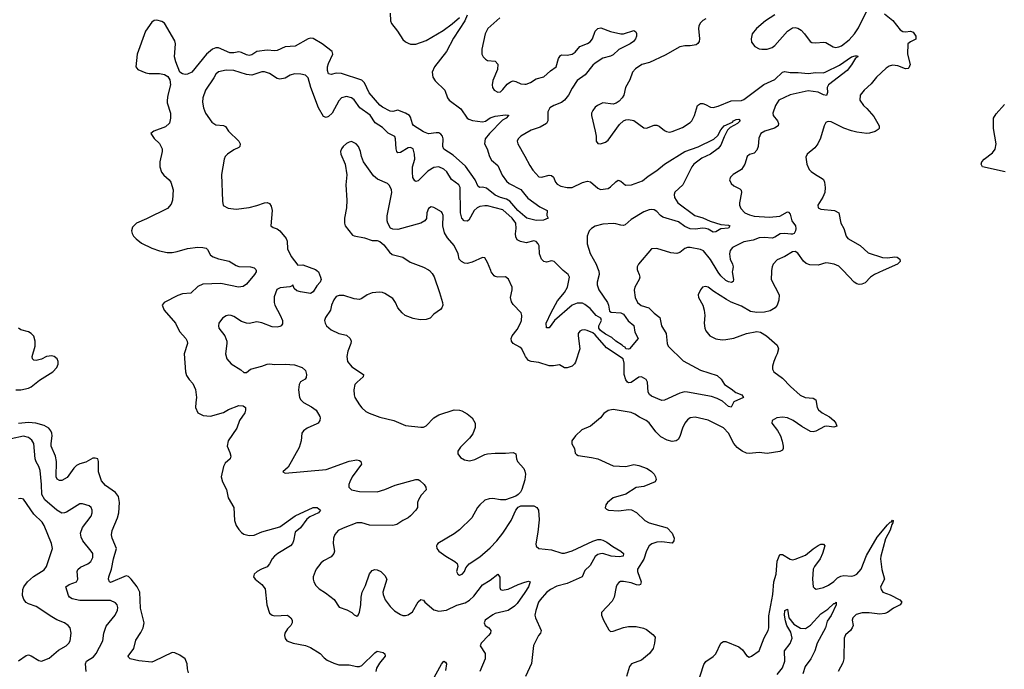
# Model space of a CAD drawing. Header units: inches. Extents: x 2143765 to 2212928, y 878963 to 1017374.
# Tile 252 of 256: x 2166060 to 2173741, y 1006887 to 1011959. Entities that reach past the tile are written whole.
import ezdxf

# ---------------------------------------------------------------- set-up
doc = ezdxf.new("R2010")
doc.units = ezdxf.units.IN
doc.header["$MEASUREMENT"] = 0
for name, color, linetype in [('C1060', 7, 'Continuous'), ('C1061', 7, 'Continuous'), ('C1070', 7, 'Continuous'), ('C1071', 7, 'Continuous')]:
    doc.layers.add(name, color=color, linetype=linetype)

msp = doc.modelspace()

# ---------------------------------------------------------------- linework, layer by layer
at = {"layer": 'C1060', "color": 5}
for points, elevation in [([(2167904, 1010000), (2167904.9, 1009990), (2167891.7, 1009970), (2167830, 1009895.1), (2167804.1, 1009875.9), (2167768.1, 1009871.9), (2167630, 1009899.9), (2167490, 1009895.5), (2167450, 1009876.4), (2167395.5, 1009824.5), (2167330, 1009818.3), (2167294.1, 1009805.9), (2167187, 1009750), (2167171.7, 1009730), (2167186.9, 1009690), (2167275.5, 1009590), (2167305.9, 1009525.9), (2167356.5, 1009470), (2167367, 1009450), (2167368.5, 1009430), (2167342.4, 1009350), (2167352.9, 1009210), (2167361.8, 1009181.8), (2167382.4, 1009150), (2167410, 1009119.3), (2167431, 1009071), (2167440.8, 1009010), (2167433.4, 1008970), (2167432, 1008930), (2167448.7, 1008888.7), (2167491.3, 1008870), (2167550, 1008863.2), (2167650, 1008892.1), (2167690, 1008915.6), (2167770, 1008946.4), (2167804.5, 1008944.5), (2167823, 1008930), (2167823.1, 1008910), (2167817.1, 1008890), (2167774.9, 1008830), (2167753.4, 1008770), (2167686, 1008670), (2167678.4, 1008630), (2167700.7, 1008580.7), (2167708.4, 1008550), (2167701.6, 1008530), (2167664, 1008496), (2167649.2, 1008470.8), (2167631.6, 1008390), (2167643.1, 1008350), (2167674.6, 1008290), (2167686.1, 1008226.1), (2167730.2, 1008150), (2167736.1, 1008050), (2167750.2, 1008010.2), (2167770, 1007978.4), (2167790, 1007955.8), (2167810, 1007943.1), (2167850, 1007932.9), (2167890, 1007933.8), (2167950, 1007959.7), (2168090, 1007998.3), (2168210, 1008084.4), (2168350, 1008150.4), (2168382, 1008150), (2168406, 1008130), (2168391, 1008110), (2168323, 1008077), (2168301, 1008059), (2168250, 1007992), (2168210, 1007959), (2168196.1, 1007890), (2168187.9, 1007870), (2168171.7, 1007850), (2168073.4, 1007790), (2168048.9, 1007770), (2168029.1, 1007750), (2168010.2, 1007709.8), (2167992, 1007688), (2167947.3, 1007670), (2167913, 1007650), (2167890.6, 1007630), (2167884.9, 1007610), (2167896.3, 1007590), (2167950.4, 1007550), (2167974.5, 1007514.5), (2167989.3, 1007389.3), (2168010, 1007326), (2168030, 1007310.4), (2168050, 1007305.3), (2168150, 1007308.5), (2168176.4, 1007290), (2168184.9, 1007270), (2168184.9, 1007250), (2168174.9, 1007230), (2168150, 1007202.9), (2168128.9, 1007170), (2168126, 1007150), (2168130, 1007127.7), (2168145.5, 1007110), (2168194, 1007090), (2168290, 1007072.6), (2168330, 1007058.4), (2168404.4, 1007010), (2168436.3, 1006976.3), (2168459.6, 1006959.6), (2168510, 1006934), (2168550, 1006922.6), (2168630, 1006921.3), (2168690, 1006908.5), (2168710, 1006908.4), (2168730, 1006917), (2168830, 1007015.5), (2168850, 1007028.2), (2168897, 1007017), (2168908.2, 1007008.2), (2168910.5, 1006990), (2168866.1, 1006933.9), (2168844.6, 1006895.4), (2168839.5, 1006870)], 320), ([(2168379.2, 1010000), (2168391, 1009990), (2168406.8, 1009950), (2168411, 1009930), (2168404.9, 1009910), (2168378.7, 1009881.3), (2168350, 1009833.3), (2168330, 1009822.5), (2168250, 1009833.4), (2168222.6, 1009842.6), (2168201.3, 1009861.3), (2168190, 1009889), (2168181.6, 1009878.4), (2168167.1, 1009872.9), (2168093.5, 1009866.5), (2168067.3, 1009852.7), (2168045.5, 1009794.5), (2168044.7, 1009750), (2168050.3, 1009730), (2168093.3, 1009653.3), (2168110.3, 1009610), (2168110, 1009584), (2168100.7, 1009570), (2168090, 1009564.2), (2168070, 1009558.9), (2168030, 1009561), (2167950, 1009592.6), (2167910, 1009601.3), (2167850, 1009588.2), (2167830, 1009589.7), (2167790, 1009603), (2167730, 1009641.3), (2167710, 1009649.6), (2167690, 1009651.5), (2167670, 1009647.3), (2167643, 1009630), (2167614.9, 1009590), (2167610.4, 1009570), (2167614.9, 1009550), (2167659.5, 1009490), (2167676, 1009450), (2167677.4, 1009430), (2167666.4, 1009350), (2167675.5, 1009310), (2167710, 1009273.4), (2167786, 1009226), (2167810, 1009204.7), (2167830, 1009204.7), (2167862, 1009230), (2167950, 1009253.7), (2167990, 1009270.4), (2168010, 1009272.4), (2168050, 1009266), (2168131.1, 1009268.9), (2168203.8, 1009263.8), (2168263.9, 1009243.9), (2168290, 1009221), (2168298.4, 1009190), (2168294.9, 1009165.1), (2168286.4, 1009153.6), (2168250, 1009132.7), (2168239.3, 1009110), (2168234.4, 1009070), (2168243.1, 1009010), (2168254.4, 1008990), (2168275.5, 1008970), (2168336.5, 1008936.5), (2168373.4, 1008910), (2168402, 1008862), (2168405.5, 1008850), (2168401.6, 1008830), (2168388.2, 1008810), (2168377.5, 1008802.5), (2168304, 1008770), (2168273, 1008750), (2168260.5, 1008730), (2168256, 1008670), (2168240, 1008620), (2168153.7, 1008466.3), (2168112, 1008430), (2168130, 1008418), (2168450, 1008447.9), (2168630, 1008512.3), (2168690, 1008521.6), (2168710, 1008518), (2168722.8, 1008510), (2168725.5, 1008490), (2168654.6, 1008390), (2168634.6, 1008350), (2168627.9, 1008330), (2168628.9, 1008310), (2168649.5, 1008289.5), (2168710, 1008275.2), (2168850, 1008272.5), (2168907.6, 1008290), (2168990, 1008325.7), (2169150, 1008370.2), (2169170, 1008368.7), (2169181.3, 1008361.3), (2169214.4, 1008330), (2169228, 1008310), (2169230, 1008289), (2169193.3, 1008246.7), (2169170.4, 1008210), (2169163, 1008190), (2169162.4, 1008150), (2169150.3, 1008130), (2169110, 1008085.1), (2169090.4, 1008070), (2169048.4, 1008050), (2169003.2, 1008016.8), (2168970, 1008010.8), (2168790, 1008012.8), (2168730, 1008030.8), (2168690, 1008030.7), (2168583, 1007990), (2168543.7, 1007970), (2168519.3, 1007940.7), (2168507.7, 1007910), (2168506.9, 1007870), (2168515.2, 1007810), (2168510.3, 1007790), (2168490, 1007764), (2168430, 1007732.8), (2168410, 1007715.1), (2168374, 1007670), (2168364.4, 1007650), (2168350.4, 1007610), (2168350.4, 1007590), (2168354.4, 1007570), (2168370, 1007542), (2168395.8, 1007515.8), (2168444.7, 1007484.7), (2168512.5, 1007432.5), (2168553.2, 1007373.2), (2168612.1, 1007352.1), (2168650.4, 1007330.4), (2168670, 1007311), (2168690, 1007302.8), (2168702, 1007310), (2168710, 1007332), (2168722, 1007390), (2168724, 1007450), (2168731.9, 1007488.1), (2168758, 1007542), (2168788.1, 1007631.9), (2168810, 1007658.4), (2168830, 1007666.7), (2168850, 1007663.7), (2168876.3, 1007650), (2168910, 1007620.5), (2168923.1, 1007590), (2168894.2, 1007490), (2168895.9, 1007470), (2168912.2, 1007430), (2168950, 1007376.9), (2168984.2, 1007344.2), (2169030, 1007314.6), (2169050, 1007307.6), (2169070, 1007307.6), (2169090, 1007312), (2169123.6, 1007336.4), (2169170, 1007412.7), (2169190, 1007430.8), (2169210, 1007426.8), (2169220.5, 1007410), (2169290, 1007350.4), (2169330, 1007341.7), (2169390, 1007348.9), (2169471.3, 1007388.7), (2169534.3, 1007405.7), (2169570, 1007426.4), (2169603, 1007457), (2169670, 1007546.7), (2169730, 1007583.6), (2169790, 1007630.7), (2169806.1, 1007606.1), (2169805.8, 1007525.8), (2169810.3, 1007510.3), (2169824, 1007504), (2169870, 1007513.4), (2169950, 1007549.2), (2170000, 1007566.2)], 340), ([(2169256.1, 1010000), (2169278.3, 1009978.3), (2169292.6, 1009952.6), (2169335.2, 1009830), (2169359.3, 1009750), (2169360.5, 1009730), (2169353.4, 1009710), (2169342.3, 1009697.7), (2169290, 1009659.3), (2169262.8, 1009630), (2169230, 1009618.7), (2169183.7, 1009616.3), (2169130, 1009626.2), (2169067.6, 1009650), (2169043, 1009670), (2169010, 1009709.6), (2168991.5, 1009751.5), (2168970, 1009783), (2168910, 1009822.3), (2168890, 1009829.8), (2168868.1, 1009831.9), (2168810, 1009825.4), (2168770, 1009811.1), (2168730, 1009783), (2168710, 1009774.7), (2168670, 1009778.9), (2168590, 1009805.1), (2168553.5, 1009806.5), (2168530, 1009797), (2168510, 1009772.3), (2168493.4, 1009730), (2168484.2, 1009690), (2168444.8, 1009635.2), (2168438.7, 1009610), (2168442.6, 1009590), (2168454.4, 1009570), (2168490, 1009537.6), (2168550, 1009508.5), (2168610, 1009494.9), (2168638.4, 1009470), (2168645.3, 1009450), (2168644.2, 1009430), (2168620.7, 1009370), (2168612.3, 1009330), (2168618.3, 1009290), (2168652.2, 1009250), (2168743, 1009190), (2168739.3, 1009170), (2168692.4, 1009130), (2168675.8, 1009110), (2168667, 1009070), (2168670.3, 1009030), (2168675.8, 1009010), (2168711.4, 1008951.4), (2168730, 1008928), (2168761.2, 1008901.2), (2168786.4, 1008886.4), (2168870, 1008855.3), (2168978.8, 1008830), (2169070, 1008791.8), (2169190, 1008777.3), (2169210, 1008778.8), (2169230, 1008786.8), (2169290, 1008850.6), (2169330, 1008874), (2169450, 1008913.4), (2169490, 1008910.6), (2169510, 1008904), (2169550, 1008882), (2169590.6, 1008850), (2169612.7, 1008810), (2169614.6, 1008774.6), (2169595.6, 1008724.4), (2169568.5, 1008691.5), (2169497.7, 1008622.3), (2169478, 1008590), (2169479.1, 1008570), (2169499.9, 1008539.9), (2169530, 1008521.6), (2169570, 1008515.8), (2169610, 1008526.4), (2169690, 1008565.5), (2169709.7, 1008570.3), (2169770, 1008575.3), (2169850, 1008574), (2169910, 1008580.7), (2169931.3, 1008570), (2169935.5, 1008530), (2169943.8, 1008510), (2169994.2, 1008454.2), (2170000, 1008433.2)], 360), ([(2170000, 1009341.1), (2169977.6, 1009390), (2169962.7, 1009402.7), (2169909.4, 1009430), (2169896.2, 1009450), (2169894.5, 1009470), (2169902.9, 1009490), (2169940.1, 1009539.9), (2169967.8, 1009590), (2169975.1, 1009610), (2169977.6, 1009650), (2169971.2, 1009671.2), (2169910, 1009734.5), (2169896, 1009756), (2169889.8, 1009790), (2169902.3, 1009850), (2169902.3, 1009870), (2169873.6, 1009933.6), (2169850, 1009950.9), (2169790, 1009949), (2169770, 1009953.2), (2169760.6, 1009960.6), (2169739.5, 1009990), (2169735.5, 1010000)], 360), ([(2166030.3, 1009070.3), (2166070, 1009070.3), (2166130, 1009082.3), (2166150, 1009092), (2166215.3, 1009144.7), (2166317.6, 1009210), (2166350, 1009243), (2166360.5, 1009270), (2166360.5, 1009290), (2166352.1, 1009312.1), (2166330, 1009329.6), (2166310, 1009334.3), (2166270, 1009329.7), (2166230, 1009309.7), (2166190, 1009297.6), (2166170, 1009300.7), (2166159.5, 1009310), (2166156.9, 1009330), (2166180.3, 1009410), (2166180.6, 1009450), (2166170, 1009487.6), (2166150, 1009508.7), (2166130, 1009521.2), (2166070, 1009538.4), (2166051.8, 1009551.8)], 320), ([(2167378.3, 1006858.3), (2167369.9, 1006890), (2167368, 1006930), (2167351.1, 1006970), (2167310, 1006997.3), (2167270, 1007016.8), (2167250, 1007018), (2167110, 1006949.8), (2167090, 1006944), (2166990, 1006952.8), (2166922, 1006970), (2166910, 1006982), (2166907.3, 1006990), (2166949.7, 1007050), (2166965.5, 1007114.5), (2167005.3, 1007174.7), (2167022.9, 1007210), (2167031, 1007250), (2167003.8, 1007363.8), (2166998.1, 1007490), (2166976.2, 1007530), (2166930, 1007591.1), (2166910, 1007611.2), (2166890, 1007617.2), (2166770, 1007565.6), (2166760.7, 1007570), (2166753.5, 1007590), (2166755.1, 1007610), (2166777.5, 1007670), (2166791.5, 1007750), (2166815.4, 1007830), (2166780.5, 1007910), (2166776.3, 1007936.3), (2166782.6, 1007970), (2166823.7, 1008070), (2166834.6, 1008110), (2166838.1, 1008190), (2166830, 1008236.2), (2166807.4, 1008267.4), (2166730, 1008322.6), (2166699.1, 1008359.1), (2166674.6, 1008430), (2166675.1, 1008510), (2166669.5, 1008529.5), (2166650, 1008535.6), (2166630, 1008534.3), (2166576.2, 1008503.8), (2166529.4, 1008490.6), (2166502.6, 1008477.4), (2166482.1, 1008457.9), (2166430, 1008383.6), (2166390, 1008361.6), (2166370, 1008361.6), (2166352.7, 1008372.7), (2166345.8, 1008390), (2166348.6, 1008510), (2166338.5, 1008550), (2166306.8, 1008630), (2166304.7, 1008650), (2166313.8, 1008710), (2166312.1, 1008730), (2166304.2, 1008750), (2166288.6, 1008768.6), (2166251.3, 1008790), (2166186.6, 1008810), (2166130, 1008815.2), (2166050, 1008806.4)], 320), ([(2166579.8, 1006870), (2166574, 1006930), (2166581.1, 1006950), (2166635.1, 1006984.9), (2166657.3, 1007010), (2166707.8, 1007110), (2166717.7, 1007170), (2166735.1, 1007224.9), (2166805.1, 1007310), (2166823.6, 1007350), (2166825.6, 1007370), (2166819.6, 1007390), (2166807.1, 1007407.1), (2166770, 1007423.1), (2166530, 1007423.2), (2166470, 1007438), (2166449.9, 1007449.9), (2166442.3, 1007462.3), (2166420.5, 1007530), (2166446, 1007550), (2166504.5, 1007570), (2166512.8, 1007590), (2166508.6, 1007650), (2166513.7, 1007666.3), (2166535.9, 1007684.1), (2166591.5, 1007710), (2166614.3, 1007730), (2166630, 1007761), (2166629.7, 1007790), (2166618.5, 1007810), (2166552.9, 1007890), (2166538.9, 1007918.9), (2166534.6, 1007950), (2166550, 1007995.3), (2166617.6, 1008082.4), (2166626.6, 1008110), (2166626, 1008130), (2166617.6, 1008150), (2166603.5, 1008163.5), (2166550, 1008178.7), (2166530, 1008179.7), (2166425, 1008115), (2166410, 1008107.6), (2166390, 1008107.4), (2166350, 1008128.9), (2166257.5, 1008210), (2166232.5, 1008252.5), (2166231.5, 1008330), (2166219.3, 1008439.3), (2166210.7, 1008470), (2166187.7, 1008507.7), (2166180.5, 1008530), (2166170.5, 1008650.5), (2166156.1, 1008676.1), (2166130, 1008697.6), (2166090, 1008707.7), (2165994.6, 1008685.4)], 340), ([(2170000, 1008365.8), (2169977.1, 1008290), (2169968, 1008270), (2169950, 1008252), (2169930, 1008239.6), (2169850, 1008211.3), (2169810, 1008211.3), (2169750, 1008221.1), (2169721.6, 1008218.4), (2169690, 1008206.9), (2169648.6, 1008171.4), (2169631.8, 1008150), (2169588.4, 1008070), (2169490, 1007975.6), (2169450, 1007946), (2169322.8, 1007870), (2169317.5, 1007862.5), (2169310.7, 1007850), (2169314, 1007830), (2169330.6, 1007810), (2169384.9, 1007770), (2169454.8, 1007730), (2169472.1, 1007712.1), (2169478, 1007690), (2169468.5, 1007650), (2169477.3, 1007630), (2169490, 1007622.4), (2169512, 1007630), (2169529.4, 1007650), (2169541.4, 1007678.6), (2169567, 1007710), (2169650, 1007765.7), (2169730, 1007835.8), (2169782.8, 1007890), (2169830, 1007949), (2169895.1, 1008050), (2169930, 1008130.7), (2169950, 1008154), (2169970, 1008163.8), (2170000, 1008163.4)], 360), ([(2166050, 1006952.9), (2166110, 1006994.6), (2166130, 1006998.9), (2166150, 1006991.8), (2166210, 1006954.6), (2166230, 1006951.6), (2166290, 1006974.9), (2166363.6, 1007036.4), (2166422.9, 1007070), (2166444.7, 1007090), (2166454, 1007110), (2166462.4, 1007170), (2166453.6, 1007210), (2166438.4, 1007230), (2166409.3, 1007250), (2166350, 1007274.3), (2166310, 1007296.9), (2166190, 1007377.4), (2166130, 1007397.7), (2166110, 1007409.7), (2166092.5, 1007432.5), (2166083.3, 1007463.3), (2166084.4, 1007510), (2166091.8, 1007530), (2166120.8, 1007570), (2166167.4, 1007612.6), (2166250, 1007664.9), (2166269.7, 1007690), (2166315.8, 1007830), (2166309.6, 1007870), (2166250.8, 1008010), (2166236, 1008036), (2166170, 1008098.9), (2166090, 1008216.2), (2166070, 1008221.6), (2166050, 1008218.7)], 360), ([(2170000, 1007487.9), (2169939.8, 1007400.2), (2169920.7, 1007379.3), (2169870, 1007345.8), (2169770, 1007323.2), (2169750, 1007313.3), (2169691.5, 1007270), (2169684.7, 1007250), (2169690.3, 1007230.3), (2169719.1, 1007210), (2169736.4, 1007190), (2169732, 1007170), (2169718.7, 1007150), (2169659.3, 1007090), (2169652.7, 1007070), (2169690.5, 1007010), (2169690.4, 1006970), (2169650.4, 1006870)], 340), ([(2169280.8, 1006799.2), (2169350, 1006926), (2169370, 1006950.8), (2169382.8, 1006942.8), (2169390.2, 1006930), (2169381.1, 1006878.9)], 320)]:
    msp.add_lwpolyline(points, dxfattribs=dict(at, elevation=elevation))
at = {"layer": 'C1061', "color": 5}
for points, elevation in [([(2170000, 1010423.5), (2169945, 1010470), (2169882.7, 1010542.7), (2169858, 1010558), (2169810, 1010571.6), (2169770, 1010589.1), (2169703.1, 1010643.1), (2169670, 1010650.9), (2169649.8, 1010649.8), (2169635.6, 1010655.6), (2169614.6, 1010710), (2169536.8, 1010816.8), (2169441.4, 1010901.4), (2169369.3, 1010949.3), (2169361.6, 1010970), (2169362.5, 1011030), (2169357.7, 1011050), (2169345.2, 1011065.2), (2169330, 1011075.4), (2169310, 1011076.9), (2169250, 1011068.6), (2169210, 1011083.1), (2169133.1, 1011133.1), (2169125.1, 1011145.1), (2169110, 1011197.1), (2169100.2, 1011210), (2169070.7, 1011230), (2169010, 1011251.8), (2168970, 1011243.6), (2168950, 1011246.1), (2168890, 1011276.7), (2168870, 1011292.4), (2168787.1, 1011387.1), (2168750, 1011465), (2168730, 1011486.1), (2168570, 1011539.5), (2168530, 1011541.1), (2168490, 1011532.1), (2168470, 1011537.6), (2168462, 1011562), (2168462.7, 1011590), (2168470, 1011616.4), (2168503.9, 1011690), (2168498.5, 1011710), (2168420.4, 1011770), (2168350, 1011812.9), (2168330, 1011816.1), (2168310, 1011809.8), (2168210, 1011753.1), (2168130, 1011746.8), (2168070, 1011719.3), (2168050, 1011715.5), (2167990, 1011721.8), (2167910, 1011711.8), (2167870, 1011685.6), (2167850, 1011680.8), (2167830, 1011685.3), (2167790, 1011703.9), (2167770, 1011707.2), (2167730, 1011699.9), (2167700.9, 1011700.9), (2167610, 1011738.9), (2167590, 1011739.9), (2167563.2, 1011730), (2167516.5, 1011690), (2167402, 1011550), (2167370, 1011533.2), (2167350, 1011532.2), (2167330, 1011535.5), (2167309.9, 1011549.9), (2167277.2, 1011630), (2167269.2, 1011670), (2167275.7, 1011770), (2167270, 1011795.4), (2167190, 1011930.9), (2167170, 1011946.4), (2167130, 1011954.8), (2167110, 1011952), (2167090, 1011939.7), (2167042, 1011870), (2166976.5, 1011690), (2166966, 1011590), (2166980.7, 1011570), (2167043.4, 1011543.4), (2167070, 1011539.1), (2167150, 1011540.2), (2167190, 1011531.3), (2167214.8, 1011514.8), (2167231.7, 1011490), (2167237.3, 1011450), (2167215.8, 1011370), (2167210.2, 1011330), (2167211.7, 1011310), (2167237, 1011230), (2167237.6, 1011190), (2167228.7, 1011151.3), (2167197.2, 1011122.8), (2167107.3, 1011090), (2167084, 1011070), (2167110, 1011031), (2167152.2, 1010992.2), (2167172.2, 1010952.2), (2167172.4, 1010930), (2167154.6, 1010850), (2167153.7, 1010810), (2167167.7, 1010767.7), (2167185.8, 1010745.8), (2167226.4, 1010710), (2167239.5, 1010690), (2167256.4, 1010630), (2167252.4, 1010550), (2167241.7, 1010518.3), (2167214.1, 1010485.9), (2167050, 1010404.2), (2166970.8, 1010370), (2166940.3, 1010339.7), (2166933, 1010310), (2166937.1, 1010290), (2166949, 1010269), (2166967.8, 1010247.8), (2167010, 1010214), (2167090, 1010175.6), (2167150, 1010154.3), (2167210, 1010142.3), (2167250, 1010142.6), (2167290, 1010148.7), (2167370, 1010172.4), (2167450, 1010182.3), (2167490, 1010181.8), (2167514.4, 1010174.4), (2167525.6, 1010165.6), (2167550, 1010121.1), (2167570, 1010107.5), (2167610, 1010091.1), (2167693.6, 1010073.6), (2167750, 1010039), (2167770, 1010032.6), (2167862, 1010030), (2167890, 1010023), (2167903, 1010010), (2167904, 1010000)], 320), ([(2168950, 1012011.3), (2168953.8, 1011950), (2168960.3, 1011930), (2169008.7, 1011868.7), (2169050, 1011804.4), (2169070, 1011786.4), (2169090, 1011775.8), (2169110, 1011768.7), (2169150, 1011768.7), (2169230, 1011798), (2169364.6, 1011875.4), (2169433.8, 1011926.2), (2169490, 1011977)], 320), ([(2169550, 1011994), (2169531.6, 1011950), (2169444.4, 1011815.6), (2169390.8, 1011710), (2169295.7, 1011590), (2169278.8, 1011550), (2169283.2, 1011510), (2169302, 1011482), (2169377, 1011410), (2169396.9, 1011350), (2169411, 1011331), (2169502, 1011262), (2169551.3, 1011191.3), (2169563.1, 1011183.1), (2169593.4, 1011173.4), (2169670, 1011160.8), (2169693.2, 1011166.8), (2169730, 1011191.8), (2169770, 1011207.1), (2169850, 1011217), (2169873.2, 1011213.2), (2169874, 1011210), (2169854.9, 1011190), (2169825.9, 1011174.1), (2169724.6, 1011070), (2169692.4, 1011030), (2169686.7, 1010990), (2169706.7, 1010950), (2169724.9, 1010890), (2169742, 1010862), (2169790, 1010819.6), (2169825, 1010745), (2169857.8, 1010697.8), (2169879.5, 1010679.5), (2169970, 1010632.4), (2170000, 1010595.3)], 320), ([(2169806.5, 1011973.5), (2169712.4, 1011890), (2169690.4, 1011850), (2169664.9, 1011730), (2169666, 1011690), (2169675.5, 1011670), (2169694.8, 1011650), (2169710, 1011640.5), (2169770, 1011636.3), (2169790, 1011611.3), (2169788.2, 1011570), (2169750, 1011484), (2169745.3, 1011450), (2169748.9, 1011428.9), (2169762, 1011410), (2169790, 1011393.4), (2169810, 1011396.3), (2169830, 1011413.4), (2169864.2, 1011455.8), (2169890, 1011474.6), (2169910, 1011480.9), (2169930, 1011477.4), (2169970, 1011458.3), (2170000, 1011456.9)], 340), ([(2170000, 1010219.9), (2169967.4, 1010227.4), (2169941.6, 1010241.6), (2169930, 1010263.7), (2169927, 1010287), (2169933.5, 1010330), (2169929.9, 1010370), (2169902, 1010410), (2169830, 1010473.9), (2169710, 1010505.1), (2169690, 1010506.8), (2169650, 1010499.9), (2169628.9, 1010491.1), (2169606.8, 1010470), (2169565.2, 1010394.8), (2169550, 1010386.9), (2169527.8, 1010390), (2169508.7, 1010408.7), (2169499.9, 1010450), (2169497.5, 1010650), (2169486, 1010670), (2169430, 1010711.1), (2169391.2, 1010771.2), (2169370, 1010792.3), (2169330, 1010809.8), (2169290, 1010805.8), (2169243.1, 1010776.9), (2169170, 1010701.1), (2169150, 1010696.3), (2169142, 1010702), (2169126.5, 1010726.5), (2169123.5, 1010770), (2169125.3, 1010810), (2169142.4, 1010870), (2169139.8, 1010910), (2169129.7, 1010949.7), (2169110, 1010961.1), (2169090, 1010958), (2169030, 1010921.8), (2169010, 1010920.3), (2169002, 1010930), (2168996.2, 1010950), (2168993, 1011030), (2168986.2, 1011046.2), (2168934.5, 1011074.5), (2168890, 1011117.6), (2168834.2, 1011154.2), (2168794, 1011214), (2168713.3, 1011270), (2168670, 1011333.3), (2168650, 1011349.7), (2168610, 1011360.5), (2168570, 1011349.6), (2168550, 1011325.1), (2168498.3, 1011230), (2168470, 1011202.7), (2168450, 1011196.4), (2168430, 1011204.7), (2168390.9, 1011270), (2168330.5, 1011430), (2168310, 1011506.6), (2168290, 1011526), (2168254.1, 1011534.1), (2168202.8, 1011537.2), (2168170, 1011527.1), (2168130, 1011503.5), (2168090, 1011495.8), (2168070, 1011499.8), (2168010, 1011538.4), (2167970, 1011552.4), (2167950, 1011551.6), (2167870, 1011526.2), (2167830, 1011532), (2167730, 1011563.7), (2167670, 1011565), (2167610, 1011552.4), (2167590, 1011534.5), (2167575.2, 1011504.8), (2167510.3, 1011410), (2167490.2, 1011349.8), (2167485.1, 1011314.9), (2167493.8, 1011270), (2167510.1, 1011230.1), (2167558.9, 1011158.9), (2167590, 1011138.6), (2167650, 1011132.8), (2167664.9, 1011124.9), (2167690, 1011088.4), (2167770.8, 1011010), (2167781, 1010990), (2167778, 1010970), (2167770, 1010962), (2167730, 1010943.7), (2167680.5, 1010910), (2167662.4, 1010890), (2167655.8, 1010870), (2167633.4, 1010750), (2167642, 1010542), (2167648.4, 1010508.4), (2167687.2, 1010487.2), (2167750, 1010479.5), (2167850, 1010493.7), (2167910, 1010508.5), (2167970, 1010530.6), (2167990, 1010533), (2168010, 1010524.9), (2168023.1, 1010503.1), (2168028.9, 1010470), (2168018.8, 1010350), (2168037.1, 1010337.1), (2168070, 1010325.5), (2168090, 1010310.6), (2168139.1, 1010250), (2168146, 1010230), (2168148.4, 1010170), (2168178.7, 1010110), (2168230, 1010043.1), (2168270, 1010044.1), (2168368.8, 1010008.8), (2168379.2, 1010000)], 340), ([(2170000, 1011066.8), (2169970.3, 1011049.7), (2169948.4, 1011030), (2169941.3, 1011010), (2169946.7, 1010990), (2170000, 1010893.9)], 340), ([(2169735.5, 1010000), (2169710, 1010064.5), (2169690, 1010099.3), (2169670, 1010102), (2169590, 1010065.4), (2169550, 1010055.8), (2169530, 1010058.7), (2169506, 1010070), (2169489.7, 1010089.7), (2169480.5, 1010130), (2169450, 1010196), (2169397, 1010257), (2169375.4, 1010295.4), (2169360.5, 1010350), (2169364.2, 1010430), (2169356.2, 1010450), (2169350, 1010458), (2169290, 1010491.8), (2169270, 1010497), (2169250, 1010485.2), (2169236.4, 1010450), (2169232.8, 1010407.2), (2169220.5, 1010390), (2169190, 1010371.5), (2169010, 1010320.7), (2168970, 1010323.7), (2168952, 1010332), (2168931.5, 1010371.5), (2168927, 1010390), (2168927.2, 1010427.2), (2168963.5, 1010610), (2168962, 1010630), (2168944.8, 1010664.7), (2168930, 1010679.6), (2168852.8, 1010712.8), (2168820.1, 1010740.1), (2168743.6, 1010850), (2168727.3, 1010890), (2168719.6, 1010930), (2168704.5, 1010970), (2168686, 1010990), (2168650, 1011007), (2168630, 1011002.9), (2168610, 1010991.8), (2168584.9, 1010970), (2168570.7, 1010950), (2168564, 1010930), (2168564.9, 1010910), (2168600.4, 1010830), (2168612.2, 1010747.8), (2168603.8, 1010670), (2168613, 1010550), (2168610.5, 1010489.5), (2168594.8, 1010410), (2168594, 1010370), (2168598.8, 1010350), (2168656.7, 1010276.7), (2168670.4, 1010270.4), (2168750, 1010255.8), (2168810, 1010236.3), (2168850, 1010234.8), (2168870, 1010227.3), (2168900.7, 1010200.7), (2168945.1, 1010145.1), (2168967, 1010127), (2169050, 1010106), (2169106.8, 1010066.8), (2169210, 1010027), (2169250, 1010006), (2169256.1, 1010000)], 360)]:
    msp.add_lwpolyline(points, dxfattribs=dict(at, elevation=elevation))
at = {"layer": 'C1070', "color": 5}
msp.add_line((2170300.3, 1010000, 340), (2170300.1, 1010000.1, 340), dxfattribs=at)
for points, elevation in [([(2170880.8, 1010000), (2170894, 1009970), (2170897, 1009950), (2170893.4, 1009930), (2170859.5, 1009870), (2170853.7, 1009846.3), (2170860.9, 1009790), (2170879.5, 1009750), (2170907.9, 1009727.9), (2170968.6, 1009708.6), (2171008.5, 1009668.5), (2171054.1, 1009634.1), (2171067.5, 1009570), (2171104.5, 1009510), (2171110.2, 1009430.2), (2171118.3, 1009410), (2171235.8, 1009295.8), (2171370, 1009222), (2171501.2, 1009181.2), (2171532.6, 1009152.6), (2171557.3, 1009110), (2171610, 1009078), (2171647.3, 1009047.3), (2171693.4, 1009030), (2171706, 1009010), (2171630, 1008975.1), (2171610, 1008935.1), (2171590, 1008938), (2171541.9, 1008981.9), (2171501.8, 1009001.8), (2171456, 1009016), (2171270, 1009051), (2171247.4, 1009052.6), (2171210, 1009043.9), (2171090, 1008988.2), (2171070, 1008987.1), (2170990, 1009020.2), (2170972.3, 1009032.3), (2170962.6, 1009050), (2170957.1, 1009130), (2170946.3, 1009150), (2170910, 1009171), (2170890, 1009168.4), (2170830, 1009127.6), (2170810, 1009122.9), (2170800.9, 1009130), (2170787.8, 1009147.8), (2170775.5, 1009190), (2170776.9, 1009276.9), (2170767.1, 1009310), (2170638.1, 1009398.1), (2170550, 1009498.6), (2170530, 1009513.3), (2170487.2, 1009532.8), (2170470, 1009536.4), (2170445.9, 1009534.1), (2170430, 1009527), (2170417.6, 1009510), (2170416, 1009490), (2170429.1, 1009389.1), (2170395.4, 1009284.6), (2170388.4, 1009271.6), (2170370, 1009254.3), (2170330, 1009241.1), (2170310, 1009241.3), (2170270, 1009263.7), (2170223.4, 1009256.6), (2170190, 1009257.8), (2170110, 1009282.9), (2170049.1, 1009289.1), (2170030, 1009298.9), (2170005.1, 1009330), (2170000, 1009341.1)], 360), ([(2170576.5, 1010000), (2170577.4, 1009997.4), (2170580.7, 1009970), (2170564.2, 1009910), (2170565.6, 1009890), (2170579, 1009850), (2170647, 1009750), (2170654.8, 1009730), (2170662.5, 1009682.5), (2170675, 1009675), (2170750, 1009671.6), (2170770, 1009661.1), (2170807, 1009607), (2170851.6, 1009571.6), (2170858.8, 1009518.8), (2170886, 1009470), (2170818, 1009390), (2170810, 1009387.8), (2170789.8, 1009390), (2170783.3, 1009403.3), (2170770, 1009406.6), (2170759, 1009419), (2170710, 1009448.8), (2170678.4, 1009478.4), (2170630, 1009504.2), (2170590, 1009533), (2170577.5, 1009550), (2170577, 1009570), (2170599.1, 1009610), (2170594.8, 1009630), (2170556, 1009650), (2170510, 1009704.7), (2170470, 1009736.3), (2170450, 1009745.4), (2170410, 1009747.1), (2170370, 1009729), (2170232.8, 1009610), (2170190, 1009553), (2170170, 1009553.2), (2170166.9, 1009590), (2170206.8, 1009673.2), (2170256.6, 1009763.4), (2170310.6, 1009830), (2170333.6, 1009870), (2170349.8, 1009949.8), (2170338.3, 1009970), (2170300.3, 1010000)], 340), ([(2171926.3, 1010000), (2171924.9, 1009990), (2171923, 1009930), (2171983.7, 1009810), (2171982, 1009770), (2171970.2, 1009730), (2171952.9, 1009710), (2171913.8, 1009686.2), (2171870, 1009675), (2171810, 1009671.7), (2171761.5, 1009681.5), (2171690, 1009721.5), (2171610, 1009754.8), (2171574.4, 1009774.4), (2171475.8, 1009835.8), (2171430, 1009872), (2171410, 1009877), (2171387.3, 1009870), (2171370.5, 1009849.5), (2171353.4, 1009810), (2171355.5, 1009790), (2171388.8, 1009730), (2171400.3, 1009690), (2171403.7, 1009650), (2171399.5, 1009590), (2171404.9, 1009550), (2171412.4, 1009530), (2171443, 1009490), (2171490, 1009467.2), (2171540.3, 1009460.3), (2171570, 1009461.1), (2171630, 1009472.2), (2171731, 1009509), (2171810, 1009523.6), (2171838.2, 1009518.2), (2171887.3, 1009490), (2171970, 1009418), (2171979, 1009390), (2171970.3, 1009350), (2171957.6, 1009330), (2171942.4, 1009290), (2171933.7, 1009253.7), (2171933.4, 1009230), (2171944, 1009210), (2172010, 1009161.3), (2172074.1, 1009094.1), (2172147.8, 1009027.8), (2172188.8, 1009008.8), (2172250, 1009004.4), (2172270, 1008990.6), (2172281.7, 1008930), (2172292.2, 1008912.2), (2172319.3, 1008890), (2172377.4, 1008857.4), (2172410, 1008830.2), (2172426.5, 1008810), (2172434, 1008786), (2172410, 1008777.3), (2172355.8, 1008784.2), (2172337.7, 1008782.3), (2172270, 1008747.4), (2172250, 1008742), (2172230, 1008744.5), (2172161.7, 1008781.7), (2172093.1, 1008830), (2172050, 1008850.6), (2172010, 1008856.2), (2171966.8, 1008850), (2171930.7, 1008830), (2171928.4, 1008810), (2171972.1, 1008752.1), (2171994.6, 1008710), (2172009.1, 1008669.1), (2172016.5, 1008630), (2172015.3, 1008610), (2172010, 1008599.3), (2171990, 1008586.9), (2171891.2, 1008571.2), (2171830, 1008580.4), (2171750, 1008573.2), (2171730, 1008575.7), (2171695.1, 1008590), (2171658.2, 1008618.2), (2171631.1, 1008650), (2171589.8, 1008730), (2171551.7, 1008771.7), (2171430, 1008831.1), (2171330, 1008855.1), (2171290, 1008849.6), (2171270, 1008836.2), (2171250, 1008809.4), (2171230.3, 1008770), (2171210, 1008705.2), (2171197.8, 1008682.2), (2171181, 1008670), (2171150, 1008667), (2171110, 1008675.4), (2171062.7, 1008702.7), (2171022, 1008742), (2170970, 1008811.5), (2170947, 1008830), (2170894.9, 1008854.9), (2170859.8, 1008879.8), (2170830, 1008891.1), (2170690, 1008915.4), (2170650, 1008907), (2170616.4, 1008883.6), (2170590.4, 1008849.6), (2170513.4, 1008786.6), (2170444.2, 1008755.8), (2170394.8, 1008710), (2170367.7, 1008670), (2170367.9, 1008647.9), (2170387.3, 1008610), (2170394, 1008574), (2170403, 1008563), (2170416.3, 1008556.3), (2170522, 1008542), (2170570, 1008530.5), (2170690, 1008475.5), (2170790, 1008470.3), (2170850, 1008486), (2170890, 1008478.4), (2170955.5, 1008455.5), (2170990, 1008430.8), (2171010.8, 1008410), (2171021, 1008390), (2171026, 1008370), (2171018, 1008350), (2170930, 1008313.6), (2170870, 1008306.3), (2170790, 1008254.7), (2170690, 1008227.1), (2170646.3, 1008190), (2170632.4, 1008170), (2170628.7, 1008148.7), (2170637.5, 1008137.5), (2170654, 1008130), (2170735.4, 1008124.6), (2170810, 1008135.5), (2170832.1, 1008132.1), (2170871.6, 1008111.6), (2170938, 1008050), (2170970, 1008031.7), (2171111.6, 1007991.6), (2171148.9, 1007950), (2171164.9, 1007910), (2171163, 1007890), (2171150, 1007872.7), (2171070, 1007882.3), (2171030, 1007879.8), (2170992.8, 1007867.2), (2170971.5, 1007850), (2170950, 1007811.5), (2170930, 1007748.2), (2170880.2, 1007670), (2170878.9, 1007650), (2170908.4, 1007570), (2170902.8, 1007550), (2170890, 1007545.1), (2170873, 1007547), (2170830, 1007561.5), (2170770, 1007573.5), (2170747.1, 1007572.9), (2170734.3, 1007565.7), (2170720.4, 1007550), (2170712.4, 1007530), (2170697.6, 1007450), (2170682, 1007418), (2170598.8, 1007330), (2170598.8, 1007310), (2170614, 1007270), (2170655.2, 1007195.2), (2170670, 1007182), (2170690, 1007184.4), (2170770, 1007213.8), (2170810, 1007220.3), (2170870, 1007220.3), (2170927, 1007207), (2170950, 1007197), (2170999.9, 1007159.9), (2171016.7, 1007136.7), (2171012.3, 1007092.3), (2171001.1, 1007050), (2170973.7, 1007010), (2170910, 1006958), (2170834, 1006930), (2170817, 1006910), (2170794.6, 1006830)], 380), ([(2171619.9, 1010000), (2171618, 1009990), (2171629.2, 1009930), (2171626.1, 1009913.9), (2171612.7, 1009907.3), (2171590, 1009911.5), (2171570, 1009923.4), (2171530, 1009959.8), (2171508.5, 1009988.5), (2171501.7, 1010000)], 360), ([(2172795.7, 1010000), (2172728.4, 1009970), (2172698.4, 1009950), (2172655.6, 1009904.4), (2172630, 1009893.5), (2172610, 1009892.3), (2172590, 1009897.3), (2172569.8, 1009910), (2172483.8, 1010000)], 380), ([(2170000, 1008433.2), (2170006.4, 1008410), (2170001.3, 1008370), (2170000, 1008365.8)], 360), ([(2170000, 1008163.4), (2170070, 1008162.6), (2170094.4, 1008150), (2170107.2, 1008130), (2170112.8, 1008052.8), (2170102.6, 1007957.4), (2170086.3, 1007866.3), (2170088.9, 1007848.9), (2170110, 1007830.5), (2170210, 1007819.7), (2170290, 1007794), (2170310, 1007793.8), (2170370, 1007810.9), (2170530, 1007887.8), (2170570, 1007900.7), (2170590, 1007901.3), (2170610, 1007896.1), (2170639.8, 1007879.8), (2170686.1, 1007846.1), (2170748.9, 1007810), (2170771.7, 1007790), (2170767.7, 1007770), (2170736, 1007764), (2170675.1, 1007770), (2170610, 1007790.6), (2170590, 1007789.9), (2170570, 1007782.2), (2170550, 1007767.7), (2170510, 1007697.7), (2170470, 1007658.4), (2170448, 1007610), (2170330, 1007558.2), (2170250, 1007536.2), (2170201.3, 1007510), (2170170, 1007485.7), (2170119.6, 1007430), (2170108.3, 1007410), (2170087.2, 1007347.2), (2170079.6, 1007310), (2170083.7, 1007290), (2170127.7, 1007190), (2170124, 1007170), (2170108.7, 1007151.3), (2170067.4, 1007072.6), (2170052.8, 1006932.8), (2170006, 1006830)], 360), ([(2171347.9, 1006770), (2171396.3, 1006923.7), (2171412.7, 1006947.3), (2171470, 1006986.7), (2171490, 1007009), (2171530, 1007090.4), (2171550, 1007104.2), (2171570, 1007103.1), (2171670, 1007062), (2171698.5, 1007038.5), (2171730, 1006994), (2171750, 1006982), (2171770, 1006990.6), (2171830, 1007030.8), (2171867.6, 1007132.4), (2171898.7, 1007190), (2171904.2, 1007210), (2171904.2, 1007304.2), (2171935.9, 1007470), (2171942, 1007570), (2171961.6, 1007630), (2171970, 1007730.8), (2171990, 1007783), (2172010, 1007783.1), (2172070, 1007746.7), (2172090, 1007742.8), (2172110, 1007746.3), (2172190, 1007778.7), (2172250, 1007828.8), (2172290, 1007854.9), (2172310, 1007864.9), (2172330, 1007864.9), (2172341.6, 1007850), (2172323.6, 1007790), (2172305.2, 1007750), (2172260.3, 1007690), (2172250.3, 1007670), (2172244.9, 1007590), (2172250, 1007532), (2172260.4, 1007520.4), (2172274, 1007514), (2172330, 1007526.7), (2172370, 1007544.9), (2172410, 1007572.4), (2172440, 1007600), (2172466.9, 1007613.1), (2172490, 1007619), (2172550, 1007615.3), (2172570, 1007619), (2172591.1, 1007630), (2172623.5, 1007670), (2172665.1, 1007774.9), (2172750, 1007917.6), (2172830, 1008016), (2172850, 1008036.5), (2172861.2, 1008038.8), (2172870, 1008051.6), (2172873.4, 1008050), (2172872.3, 1008030), (2172862.7, 1008017.3), (2172850, 1007974.5), (2172815.2, 1007904.8), (2172777.7, 1007770), (2172776.1, 1007750), (2172786.2, 1007666.2), (2172807.4, 1007590), (2172775.3, 1007530), (2172779.5, 1007510), (2172794, 1007490), (2172850, 1007468.9), (2172927.3, 1007430), (2172942.4, 1007410), (2172928.2, 1007390), (2172876.3, 1007363.7), (2172830.4, 1007330), (2172810, 1007322.2), (2172770, 1007317.1), (2172688.2, 1007328.2), (2172633.2, 1007326.8), (2172586.3, 1007313.7), (2172559.5, 1007290), (2172554.9, 1007270), (2172561.5, 1007230), (2172555.2, 1007210), (2172540.2, 1007190), (2172503.4, 1007156.6), (2172491.3, 1007130), (2172490, 1006968.7), (2172481.4, 1006938.6), (2172444.9, 1006870)], 380), ([(2170000, 1007566.2), (2170030, 1007576.4), (2170042.8, 1007570), (2170028.9, 1007530), (2170000, 1007487.9)], 340), ([(2171970, 1006847.5), (2172010, 1006898.5), (2172027.8, 1006950), (2172025.7, 1007030), (2172070.3, 1007089.7), (2172086.1, 1007130), (2172076.7, 1007176.7), (2172045.5, 1007230), (2172034.9, 1007265.1), (2172027.5, 1007310), (2172030, 1007346), (2172050, 1007356.3), (2172060.9, 1007290), (2172098.7, 1007238.7), (2172150, 1007207.7), (2172190, 1007206.4), (2172230, 1007232.6), (2172310, 1007320.2), (2172363.2, 1007356.8), (2172410, 1007400.3), (2172419.7, 1007400.3), (2172430.3, 1007410.3), (2172430, 1007389.6), (2172390, 1007308), (2172358.4, 1007261.6), (2172347.1, 1007210), (2172280.4, 1007090), (2172262.2, 1007030), (2172231, 1006970), (2172187.5, 1006910), (2172170, 1006852.7)], 360)]:
    msp.add_lwpolyline(points, dxfattribs=dict(at, elevation=elevation))
at = {"layer": 'C1071', "color": 5}
msp.add_line((2170300.3, 1010000, 340), (2170300.1, 1010000.1, 340), dxfattribs=at)
for points, elevation in [([(2171950, 1011998.3), (2171877.1, 1011950), (2171808.4, 1011890), (2171775.5, 1011850), (2171765.5, 1011810), (2171770, 1011784.7), (2171794.8, 1011750), (2171830, 1011730.5), (2171848.5, 1011728.5), (2171890, 1011730.4), (2171930, 1011743.1), (2171950, 1011757.6), (2172050, 1011868.9), (2172090, 1011895.3), (2172110, 1011898), (2172130, 1011893.7), (2172156.9, 1011876.9), (2172183.1, 1011850), (2172225.5, 1011790), (2172240.7, 1011780.7), (2172270, 1011777.6), (2172330, 1011784.9), (2172350, 1011780.4), (2172406.6, 1011746.6), (2172423.1, 1011743.1), (2172450, 1011746.3), (2172470, 1011755.2), (2172530, 1011801.1), (2172571.3, 1011850), (2172603.1, 1011896.9), (2172676.1, 1012043.9)], 380), ([(2171412.9, 1011967.1), (2171390, 1011952.8), (2171368.5, 1011931.5), (2171358.3, 1011910), (2171354.3, 1011890), (2171363.8, 1011810), (2171362, 1011790), (2171350, 1011773.2), (2171336.4, 1011763.6), (2171290, 1011754.5), (2171250, 1011755.6), (2171210, 1011748), (2171096.5, 1011683.5), (2170974.2, 1011625.8), (2170913.4, 1011610), (2170863.1, 1011576.9), (2170840.8, 1011550), (2170819.6, 1011490), (2170784.9, 1011430), (2170772.4, 1011370), (2170761.3, 1011350), (2170737.1, 1011322.9), (2170713.7, 1011306.3), (2170690, 1011298.9), (2170610, 1011309.5), (2170566.8, 1011290), (2170550, 1011276), (2170530.6, 1011250), (2170522, 1011230), (2170522, 1011210), (2170550.7, 1011090), (2170557.3, 1011050), (2170556, 1011010), (2170570, 1010991.3), (2170590, 1010990.8), (2170630, 1011003), (2170650, 1011018), (2170739, 1011141), (2170770, 1011168.5), (2170790, 1011177.6), (2170810, 1011180.4), (2170850, 1011172.4), (2170930, 1011115.5), (2170950, 1011112.7), (2171010, 1011135.5), (2171030, 1011136.3), (2171050, 1011128), (2171090, 1011093), (2171105.1, 1011085.1), (2171130, 1011082), (2171150, 1011085.7), (2171230, 1011118.7), (2171290, 1011155.8), (2171303, 1011170), (2171324, 1011210), (2171347.6, 1011290), (2171370, 1011303.8), (2171390, 1011304.4), (2171410, 1011298.4), (2171450, 1011276.4), (2171470, 1011274), (2171510, 1011283.6), (2171610, 1011326.9), (2171690, 1011327.9), (2171710, 1011337.4), (2171866.3, 1011453.7), (2171950, 1011492.8), (2172010, 1011549.2), (2172030, 1011555.2), (2172070, 1011547.2), (2172132.2, 1011547.8), (2172210, 1011539.8), (2172270, 1011546.6), (2172330, 1011545.5), (2172350, 1011550.9), (2172456, 1011604), (2172550, 1011670.2), (2172577.7, 1011677.7), (2172596.7, 1011676.7), (2172598, 1011670), (2172580.2, 1011659.8), (2172550, 1011606.6), (2172516.1, 1011563.9), (2172370.2, 1011450), (2172359.4, 1011430), (2172360.7, 1011390), (2172353, 1011367), (2172330, 1011371.9), (2172290, 1011392.8), (2172210, 1011403.6), (2172070, 1011372.5), (2171983, 1011330), (2171956.1, 1011290), (2171935.4, 1011230), (2171939.2, 1011210), (2171971.3, 1011170), (2171980.2, 1011150), (2171978.3, 1011130), (2171948.2, 1011111.7), (2171872, 1011088), (2171843.1, 1011070), (2171825.9, 1011034.1), (2171820.2, 1010970), (2171810, 1010939.5), (2171790, 1010918.4), (2171753.7, 1010906.3), (2171736, 1010890), (2171717.3, 1010830), (2171690.4, 1010789.6), (2171626, 1010750), (2171604, 1010730), (2171597.3, 1010710), (2171610, 1010681), (2171630, 1010662.8), (2171678, 1010638), (2171687.3, 1010627.3), (2171690.7, 1010610), (2171674.9, 1010530), (2171674.9, 1010510), (2171685.9, 1010485.9), (2171718, 1010450), (2171754.5, 1010434.5), (2171790, 1010426.3), (2171910, 1010418.1), (2171990, 1010426.3), (2172050, 1010459), (2172056.7, 1010456.7), (2172070, 1010440.7), (2172084.3, 1010390), (2172112.2, 1010350), (2172115.7, 1010330), (2172112.8, 1010310), (2172101.4, 1010290), (2172090, 1010283.8), (2172076.6, 1010283.4), (2172030, 1010289.5), (2171991.7, 1010288.3), (2171950, 1010260.3), (2171930, 1010253.6), (2171870, 1010258.9), (2171830, 1010257.3), (2171781.4, 1010238.6), (2171710, 1010225.7), (2171620, 1010180), (2171602.9, 1010157.1), (2171596.5, 1010130), (2171601.6, 1010090), (2171621.5, 1010050), (2171625.5, 1010030), (2171619.9, 1010000)], 360), ([(2172805.8, 1012005.8), (2172871.8, 1011951.8), (2172930, 1011880.9), (2172950, 1011868.2), (2172970, 1011864.9), (2173010, 1011868.8), (2173030, 1011862), (2173051.2, 1011830), (2173050, 1011807), (2173010, 1011787.1), (2172988.9, 1011770), (2172987.1, 1011690), (2173006.7, 1011610), (2172997, 1011583), (2172990, 1011578), (2172970, 1011576.9), (2172910, 1011599.2), (2172870, 1011604.4), (2172842.6, 1011597.4), (2172819.1, 1011580.9), (2172743.6, 1011510), (2172701.9, 1011458.1), (2172648.7, 1011410), (2172616.4, 1011370), (2172614.4, 1011330), (2172643.1, 1011290), (2172670, 1011266), (2172723.1, 1011203.1), (2172764.9, 1011130), (2172763.8, 1011110), (2172757.7, 1011102.2), (2172734.5, 1011085.5), (2172690, 1011072.6), (2172670, 1011071.1), (2172590, 1011081.9), (2172550, 1011090.5), (2172490, 1011111.6), (2172390, 1011161.1), (2172370, 1011165.1), (2172358, 1011162), (2172350, 1011157.2), (2172334.9, 1011130), (2172306.2, 1011033.8), (2172286, 1010990), (2172261.8, 1010958.2), (2172204, 1010910), (2172193.2, 1010886.8), (2172201.6, 1010830), (2172219.1, 1010790), (2172233.8, 1010773.8), (2172267.3, 1010750), (2172319.9, 1010719.9), (2172330, 1010710.5), (2172338.6, 1010690), (2172344.7, 1010650), (2172340.2, 1010610), (2172326.2, 1010573.8), (2172286.7, 1010510), (2172288.2, 1010490), (2172310, 1010481.1), (2172416, 1010470), (2172451.4, 1010451.4), (2172465.8, 1010370), (2172489.4, 1010329.4), (2172506.9, 1010270), (2172519.5, 1010250), (2172617, 1010197), (2172679.9, 1010139.9), (2172790, 1010103.5), (2172830, 1010100.6), (2172886.9, 1010106.9), (2172904.9, 1010104.9), (2172927.3, 1010090), (2172928, 1010070), (2172908, 1010050), (2172795.7, 1010000)], 380), ([(2170000, 1011456.9), (2170010, 1011456.5), (2170045.1, 1011470), (2170090, 1011498.8), (2170150, 1011512.8), (2170200.7, 1011559.3), (2170244.4, 1011590), (2170263.7, 1011656.3), (2170280.2, 1011679.8), (2170290, 1011685.5), (2170330, 1011681.9), (2170370.8, 1011689.2), (2170394.3, 1011705.7), (2170431.1, 1011748.9), (2170490, 1011774.3), (2170510, 1011787.4), (2170529.8, 1011810), (2170549.3, 1011870.7), (2170570, 1011890.2), (2170595, 1011895), (2170670, 1011867.2), (2170750, 1011850.2), (2170770, 1011850.2), (2170850, 1011874), (2170865.5, 1011865.5), (2170871.5, 1011851.5), (2170871.1, 1011830), (2170863.2, 1011810), (2170848, 1011790), (2170822.7, 1011770), (2170733.8, 1011726.2), (2170690, 1011686.2), (2170670, 1011674.5), (2170610, 1011659.1), (2170550, 1011620.4), (2170530, 1011603.1), (2170471.4, 1011528.6), (2170410, 1011483.9), (2170370, 1011424.7), (2170342.7, 1011370), (2170310.2, 1011330), (2170287.7, 1011312.3), (2170226, 1011290), (2170194.9, 1011270), (2170179.4, 1011240.6), (2170180.4, 1011170), (2170170.3, 1011149.7), (2170120.3, 1011119.7), (2170050, 1011095.6), (2170000, 1011066.8)], 340), ([(2173748.4, 1010771.6), (2173570, 1010809.7), (2173559.5, 1010830), (2173567, 1010850), (2173582.9, 1010870), (2173650, 1010919.3), (2173670.9, 1010949.1), (2173678.9, 1010990), (2173655.8, 1011110), (2173658, 1011190), (2173676.6, 1011223.4), (2173742.7, 1011297.3)], 380), ([(2170000, 1010893.9), (2170040.6, 1010820.6), (2170064.5, 1010784.5), (2170110, 1010732.7), (2170130, 1010728.9), (2170190, 1010744.9), (2170210, 1010741.6), (2170224.9, 1010730), (2170241.3, 1010690), (2170253.9, 1010673.9), (2170280.5, 1010660.5), (2170330, 1010648.9), (2170370, 1010650.2), (2170450, 1010687.7), (2170490, 1010698.5), (2170513.9, 1010693.9), (2170570, 1010643.1), (2170590, 1010633.7), (2170650, 1010641.7), (2170670, 1010654), (2170710, 1010693.7), (2170730, 1010706.4), (2170750, 1010698.4), (2170787, 1010667), (2170832, 1010670), (2170919.1, 1010700.9), (2170962.1, 1010737.9), (2171030, 1010781.7), (2171089.3, 1010830.7), (2171250, 1010930.6), (2171354.1, 1010965.9), (2171474.5, 1011025.5), (2171505.4, 1011054.6), (2171530, 1011099.5), (2171555.6, 1011130), (2171620.1, 1011159.9), (2171628.4, 1011170), (2171650, 1011179.6), (2171670, 1011183.8), (2171679.5, 1011170), (2171660.4, 1011150), (2171602.7, 1011117.3), (2171582.7, 1011097.3), (2171555.6, 1011044.4), (2171530, 1010979.8), (2171510, 1010954.2), (2171448.9, 1010910), (2171381.5, 1010878.5), (2171318.9, 1010830), (2171304.6, 1010810), (2171232.2, 1010670), (2171170, 1010612.7), (2171165.3, 1010594.7), (2171168.8, 1010570), (2171194.9, 1010530), (2171327.2, 1010430), (2171390, 1010413), (2171445.9, 1010385.9), (2171530, 1010359.3), (2171590, 1010355.6), (2171600.3, 1010350), (2171590, 1010332.3), (2171530, 1010325.7), (2171490, 1010303.1), (2171470, 1010299.3), (2171430, 1010323.2), (2171410, 1010329.9), (2171390, 1010332), (2171330, 1010322.8), (2171290, 1010326.1), (2171250, 1010345.2), (2171200.7, 1010380.7), (2171077.5, 1010417.5), (2171058.7, 1010430), (2171030, 1010462), (2171010, 1010474.8), (2170990, 1010476.8), (2170970, 1010474.2), (2170930, 1010459.4), (2170830, 1010398.5), (2170783.2, 1010356.8), (2170770, 1010352.5), (2170750, 1010354.6), (2170710, 1010366.5), (2170690, 1010367.7), (2170610, 1010363.3), (2170550, 1010347.1), (2170519.6, 1010330), (2170501.5, 1010310), (2170486.9, 1010270), (2170488.3, 1010210), (2170510, 1010132.7), (2170557.8, 1010050), (2170576.5, 1010000)], 340), ([(2170000, 1010595.3), (2170024.7, 1010564.7), (2170119, 1010499), (2170176, 1010470), (2170171.6, 1010431.6), (2170182, 1010410), (2170146, 1010394), (2170090, 1010392), (2170016, 1010410), (2170000, 1010423.5)], 320), ([(2170300.1, 1010000.1), (2170230, 1010071.2), (2170210, 1010076.3), (2170170, 1010066.6), (2170150, 1010071.3), (2170130, 1010089.6), (2170115.5, 1010130), (2170112.3, 1010192.3), (2170105.1, 1010210), (2170090, 1010227), (2170070, 1010232.8), (2170010, 1010217.6), (2170000, 1010219.9)], 340), ([(2171501.7, 1010000), (2171450, 1010088), (2171394.5, 1010154.5), (2171370, 1010165.5), (2171290, 1010179.3), (2171270, 1010180.4), (2171250, 1010173), (2171210, 1010141.6), (2171185.5, 1010134.5), (2171139.5, 1010139.5), (2171030, 1010173.6), (2170990, 1010169.4), (2170888, 1010050), (2170876.4, 1010030), (2170876.4, 1010010), (2170880.8, 1010000)], 360), ([(2172483.8, 1010000), (2172450, 1010035.4), (2172413.8, 1010050), (2172370, 1010059.5), (2172350, 1010059.9), (2172290, 1010043.3), (2172224.6, 1010044.6), (2172196.2, 1010056.2), (2172173.7, 1010073.7), (2172130, 1010136.1), (2172110, 1010149.7), (2172090, 1010146), (2172030, 1010109.6), (2171970, 1010083.7), (2171938, 1010050), (2171930.4, 1010029.6), (2171926.3, 1010000)], 380)]:
    msp.add_lwpolyline(points, dxfattribs=dict(at, elevation=elevation))

doc.saveas('drawing.dxf')
